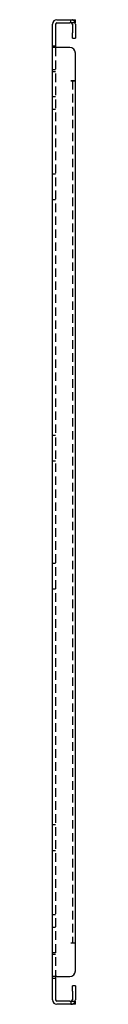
# Model space of a CAD drawing. Header units: inches. Extents: x 13.5 to 98.2, y 3.4 to 50.4.
# Tile 2 of 3: x 32.9 to 33.4, y 3.4 to 25.5. Entities that reach past the tile are written whole.
import ezdxf

# ---------------------------------------------------------------- set-up
doc = ezdxf.new("R2010")
doc.units = ezdxf.units.IN
doc.header["$MEASUREMENT"] = 0
doc.linetypes.add('DASHED_SPACE', pattern=[0.2067, 0.1654, -0.0413])
doc.layers.add('Hidden Edges(ANSI)', color=7, linetype='DASHED_SPACE', lineweight=25)
doc.layers.add('Visible Edges(ANSI)', color=7, linetype='Continuous', lineweight=25)

msp = doc.modelspace()

# ---------------------------------------------------------------- linework, layer by layer
at = {"layer": 'Hidden Edges(ANSI)', "ltscale": 0.129419}
for p, q in [((33.297, 25.429), (33.297, 25.497)), ((32.884, 24.912), (32.952, 24.912)), ((32.952, 24.372), (32.884, 24.372)), ((32.884, 24.332), (32.952, 24.332)), ((32.952, 23.767), (32.884, 23.767)), ((32.952, 23.477), (32.884, 23.477)), ((32.884, 22.037), (32.952, 22.037)), ((32.884, 21.457), (32.952, 21.457)), ((32.884, 16.162), (32.952, 16.162)), ((32.884, 15.582), (32.952, 15.582)), ((32.884, 13.287), (32.952, 13.287)), ((32.884, 12.707), (32.952, 12.707)), ((32.884, 7.412), (32.952, 7.412)), ((32.884, 6.832), (32.952, 6.832)), ((32.884, 5.392), (32.952, 5.392)), ((32.884, 5.102), (32.952, 5.102)), ((32.884, 4.537), (32.952, 4.537)), ((32.884, 4.497), (32.952, 4.497)), ((32.884, 3.957), (32.952, 3.957)), ((33.297, 3.44), (33.297, 3.372))]:
    msp.add_line(p, q, dxfattribs=at)
at = {"layer": 'Hidden Edges(ANSI)', "ltscale": 1.160825}
msp.add_line((32.952, 24.872), (32.952, 3.997), dxfattribs=at)
at = {"layer": 'Hidden Edges(ANSI)', "ltscale": 1.157221}
msp.add_line((33.328, 24.122), (33.328, 4.747), dxfattribs=at)
at = {"layer": 'Hidden Edges(ANSI)', "ltscale": 0.236041}
for centre, start, end in [((33.297, 25.398), 18.248, 90), ((33.297, 3.471), 270, 341.752)]:
    msp.add_arc(centre, 0.099, start, end, dxfattribs=at)
at = {"layer": 'Visible Edges(ANSI)'}
for p, q in [((32.983, 25.497), (33.271, 25.497)), ((33.271, 25.497), (33.396, 25.497)), ((33.396, 25.429), (33.396, 25.497)), ((32.884, 24.872), (32.884, 25.398)), ((32.952, 25.398), (32.952, 24.872)), ((32.983, 25.429), (33.271, 25.429)), ((33.396, 25.429), (33.271, 25.429)), ((33.328, 25.398), (33.328, 25.204)), ((33.396, 25.398), (33.396, 25.204)), ((33.328, 25.079), (33.328, 25.204)), ((33.328, 25.079), (33.396, 25.079)), ((33.396, 25.204), (33.396, 25.079)), ((32.884, 3.997), (32.884, 24.872)), ((32.983, 24.872), (32.884, 24.872)), ((33.271, 24.872), (32.983, 24.872)), ((33.396, 24.123), (33.396, 24.747)), ((33.297, 24.122), (33.297, 24.123)), ((33.297, 24.123), (33.396, 24.123)), ((33.396, 24.122), (33.297, 24.122)), ((33.297, 24.122), (33.297, 24.122)), ((33.396, 4.747), (33.396, 24.122)), ((33.396, 4.747), (33.297, 4.747)), ((33.297, 4.747), (33.297, 4.747)), ((33.396, 4.747), (33.297, 4.747)), ((33.297, 4.747), (33.297, 4.747)), ((33.396, 4.122), (33.396, 4.747)), ((32.983, 3.997), (32.884, 3.997)), ((32.884, 3.471), (32.884, 3.997)), ((32.952, 3.997), (32.952, 3.471)), ((32.983, 3.997), (33.271, 3.997)), ((33.328, 3.665), (33.328, 3.79)), ((33.396, 3.79), (33.328, 3.79)), ((33.396, 3.79), (33.396, 3.665)), ((33.328, 3.665), (33.328, 3.471)), ((33.396, 3.665), (33.396, 3.471)), ((33.271, 3.44), (32.983, 3.44)), ((33.271, 3.372), (32.983, 3.372)), ((33.271, 3.44), (33.396, 3.44)), ((33.396, 3.372), (33.271, 3.372)), ((33.396, 3.372), (33.396, 3.44))]:
    msp.add_line(p, q, dxfattribs=at)
for centre, radius, start, end in [((32.983, 25.398), 0.099, 90, 180), ((32.983, 25.398), 0.031, 90, 180), ((33.297, 25.398), 0.031, 0, 90), ((33.297, 25.398), 0.099, 0, 18.248), ((33.271, 24.747), 0.125, 0, 90), ((33.271, 4.122), 0.125, 270, 0), ((32.983, 3.471), 0.099, 180, 270), ((32.983, 3.471), 0.031, 180, 270), ((33.297, 3.471), 0.031, 270, 0), ((33.297, 3.471), 0.099, 341.752, 0)]:
    msp.add_arc(centre, radius, start, end, dxfattribs=at)

doc.saveas('drawing.dxf')
